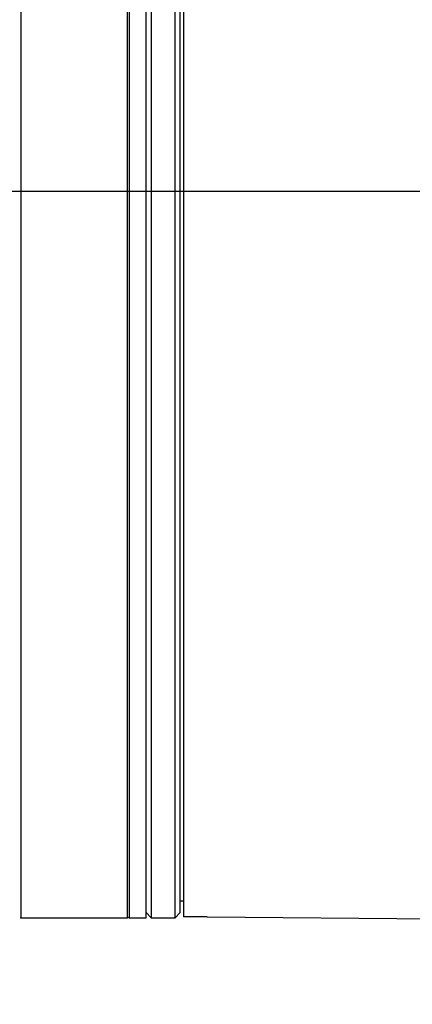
# Model space of a CAD drawing. Header units: millimetres. Extents: x 10 to 584, y 4 to 410.
# Tile 25 of 60: x 219.59 to 221.91, y 264.31 to 270.14. Entities that reach past the tile are written whole.
import ezdxf

# ---------------------------------------------------------------- set-up
doc = ezdxf.new("R2010")
doc.units = ezdxf.units.MM
doc.header["$LTSCALE"] = 32.67
doc.layers.get('0').update_dxf_attribs({"linetype": 'CONTINUOUS'})
doc.dimstyles.new('DIMSTYLE_1', dxfattribs={"dimtxt": 2.5, "dimasz": 3, "dimexe": 2, "dimexo": 1.5, "dimtad": 1, "dimlfac": 10, "dimzin": 0, "dimdsep": 46, "dimtxsty": 'Standard', "dimblk": '_FILLED', "dimblk1": '_FILLED', "dimblk2": '_FILLED', "dimcen": 0.09, "dimadec": 0, "dimazin": 0, "dimtp": 0.01, "dimtm": 0.01, "dimtfac": 1, "dimtofl": 0, "dimtmove": 0, "dimatfit": 3, "dimldrblk": '_FILLED', "dimfxl": 1, "dimtolj": 1, "dimtzin": 0, "dimarcsym": 0})

# ---------------------------------------------------------------- blocks, each defined once
blk = doc.blocks.new('_FILLED')
at = {"color": 0, "linetype": 'ByBlock'}
blk.add_solid([(0, 0), (-1, 0.1667), (-1, -0.1667)], dxfattribs=at)
blk = doc.blocks.new('*D6')
at = {"color": 7, "linetype": 'Continuous', "transparency": 16777216}
for p, q in [((240.7463, 262.5466), (240.7463, 284.9601)), ((208.6245, 269.1216), (242.7463, 269.1216)), ((240.7463, 269.1216), (240.7463, 262.5466)), ((240.7463, 255.9716), (240.7463, 262.5466)), ((208.6245, 255.9716), (242.7463, 255.9716))]:
    blk.add_line(p, q, dxfattribs=at)
at = {"color": 7, "linetype": 'Continuous', "transparency": 16777216, "xscale": 3, "yscale": 3, "zscale": 3}
for p, rotation in [((240.7463, 269.1216), 90), ((240.7463, 255.9716), 270)]:
    blk.add_blockref('_FILLED', p, dxfattribs=dict(at, rotation=rotation))
at = {"color": 7, "linetype": 'Continuous', "transparency": 16777216, "insert": (237.6213, 269.9601), "char_height": 2.5, "width": 15, "attachment_point": 1, "rotation": 90, "line_spacing_factor": 0.9}
blk.add_mtext('131.50', dxfattribs=at)

msp = doc.modelspace()

# ---------------------------------------------------------------- linework, layer by layer
at = {"color": 7, "linetype": 'Continuous'}
for p, q in [((219.6016, 273.4216), (219.6016, 264.8216)), ((220.2316, 264.8216), (220.2316, 273.4216)), ((220.2416, 273.4215), (220.2416, 264.8216)), ((220.3416, 264.8216), (220.3416, 273.4215)), ((220.3716, 273.4216), (220.3716, 264.8216)), ((220.5116, 264.8216), (220.5116, 273.4216)), ((220.5616, 273.417), (220.5616, 264.8275)), ((220.5416, 264.8516), (220.5416, 273.3916)), ((220.5416, 264.9216), (220.5616, 264.9216)), ((220.3416, 264.8516), (220.3716, 264.8216)), ((220.5416, 264.8516), (220.5116, 264.8216)), ((219.6016, 264.8216), (220.2316, 264.8216)), ((220.2416, 264.8216), (220.3416, 264.8216)), ((220.3716, 264.8216), (220.5116, 264.8216)), ((220.5716, 264.8272), (220.5616, 264.8275)), ((220.7016, 264.8261), (220.5716, 264.8272)), ((225.1916, 264.7857), (220.7016, 264.8249))]:
    msp.add_line(p, q, dxfattribs=at)
for centre, start, end in [((219.6016, 264.8316), 240, 270), ((220.2316, 264.8316), 270, 330)]:
    msp.add_arc(centre, 0.01, start, end, dxfattribs=at)

# ---------------------------------------------------------------- dimensions: what is measured, and where the dimension line sits
dim = msp.add_linear_dim(base=(240.7463, 269.1216), p1=(207.1245, 255.9716), p2=(207.1245, 269.1216), angle=90, dimstyle='DIMSTYLE_1', dxfattribs=at)
dim.commit()
dim.dimension.update_dxf_attribs({"geometry": '*D6', "text_midpoint": (240.7463, 277.7726), "dimtype": 160})

doc.saveas('drawing.dxf')
